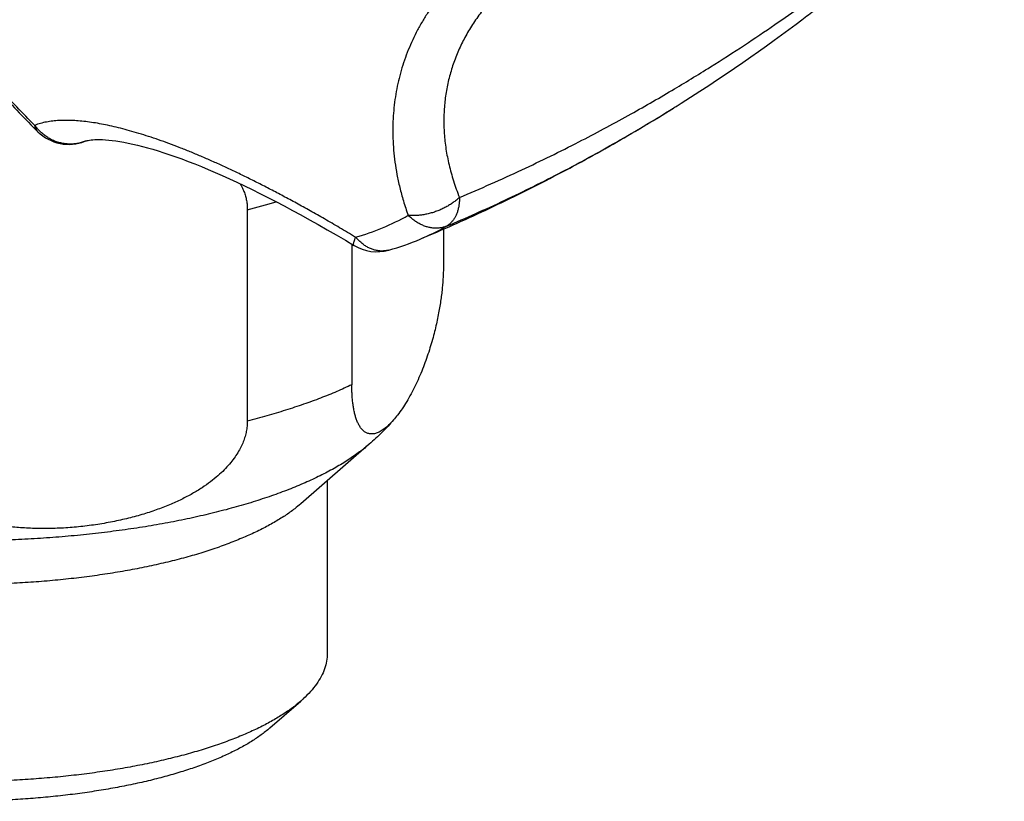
# Model space of a CAD drawing. Header units: millimetres. Extents: x 1367 to 1673, y 818 to 1077.
# Tile 5 of 13: x 1426 to 1448, y 842 to 860. Entities that reach past the tile are written whole.
import ezdxf

# ---------------------------------------------------------------- set-up
doc = ezdxf.new("R2010")
doc.units = ezdxf.units.MM
doc.header["$LTSCALE"] = 30.734
doc.layers.get('0').update_dxf_attribs({"linetype": 'CONTINUOUS'})

msp = doc.modelspace()

# ---------------------------------------------------------------- linework, layer by layer
at = {"color": 7, "linetype": 'CONTINUOUS'}
for p, q in [((1440.467, 857.852), (1440.476, 857.857)), ((1440.476, 857.857), (1440.488, 857.865)), ((1427.138, 857.068), (1427.129, 857.065)), ((1430.791, 855.52), (1430.791, 850.75)), ((1435.216, 855.083), (1435.216, 854.26)), ((1433.149, 854.743), (1433.149, 851.572)), ((1433.541, 850.228), (1431.998, 848.885)), ((1432.594, 849.404), (1432.594, 845.511)), ((1431.302, 843.827), (1431.998, 844.433))]:
    msp.add_line(p, q, dxfattribs=at)
for points in [[(1440.467, 857.852), (1440.583, 857.924), (1440.795, 858.059), (1441.001, 858.192), (1441.203, 858.324), (1441.401, 858.455), (1441.594, 858.585), (1441.784, 858.714), (1441.97, 858.842), (1442.152, 858.968), (1442.33, 859.094), (1442.505, 859.219), (1442.677, 859.343), (1442.846, 859.466), (1443.012, 859.588), (1443.174, 859.71), (1443.305, 859.808)], [(1427.138, 857.068), (1427.145, 857.071), (1427.158, 857.075), (1427.176, 857.08), (1427.199, 857.085), (1427.229, 857.09), (1427.264, 857.095), (1427.304, 857.099), (1427.35, 857.102), (1427.402, 857.103), (1427.459, 857.103), (1427.521, 857.101), (1427.589, 857.098), (1427.662, 857.092), (1427.74, 857.083), (1427.823, 857.072), (1427.912, 857.059), (1428.005, 857.043), (1428.102, 857.024), (1428.205, 857.002), (1428.311, 856.977), (1428.422, 856.949), (1428.538, 856.918), (1428.657, 856.884), (1428.781, 856.847), (1428.909, 856.806), (1429.04, 856.762), (1429.176, 856.715), (1429.315, 856.665), (1429.458, 856.611), (1429.604, 856.554), (1429.755, 856.493), (1429.908, 856.43), (1430.065, 856.362), (1430.226, 856.292), (1430.389, 856.218), (1430.556, 856.141), (1430.726, 856.06), (1430.899, 855.976), (1431.075, 855.889), (1431.254, 855.799), (1431.436, 855.705), (1431.621, 855.607), (1431.81, 855.506), (1432.001, 855.402), (1432.196, 855.294), (1432.393, 855.183), (1432.594, 855.069), (1432.797, 854.951), (1433.004, 854.83), (1433.198, 854.714)]]:
    msp.add_lwpolyline(points, dxfattribs=at)
at = {"color": 9, "linetype": 'CONTINUOUS'}
for centre, radius, start, end in [((1419.787, 890.851), 38.944, 301.9342, 302.0742), ((1426.797, 857.907), 0.905, 291.4992, 291.6139), ((1426.64, 871.786), 16.787, 284.3152, 286.6266), ((1431.815, 859.977), 5.271, 285.6295, 299.6175), ((1432.547, 859.968), 5.543, 292.7873, 299.5899), ((1433.831, 855.147), 0.558, 284.4393, 285.6256)]:
    msp.add_arc(centre, radius, start, end, dxfattribs=at)
at = {"color": 7, "linetype": 'CONTINUOUS'}
for centre, radius, start, end in [((1426.762, 857.995), 1, 225.6739, 291.5497), ((1432.354, 860.43), 6.044, 285.6207, 292.7811), ((1433.712, 855.572), 1, 239.1118, 285.6229)]:
    msp.add_arc(centre, radius, start, end, dxfattribs=at)
at = {"color": 9, "linetype": 'CONTINUOUS'}
for points, knots in [([(1443.305, 859.808), (1443.355, 859.846), (1443.6, 860.032), (1444.016, 860.357), (1444.53, 860.774), (1444.982, 861.156), (1445.379, 861.504), (1445.726, 861.82), (1446.03, 862.107), (1446.293, 862.366), (1446.522, 862.599), (1446.721, 862.81), (1446.893, 863), (1447.043, 863.173), (1447.174, 863.331), (1447.288, 863.476), (1447.389, 863.61), (1447.477, 863.735), (1447.554, 863.852), (1447.622, 863.962), (1447.681, 864.066), (1447.732, 864.165), (1447.776, 864.26), (1447.812, 864.351), (1447.84, 864.44), (1447.861, 864.525), (1447.872, 864.608), (1447.874, 864.689), (1447.865, 864.767), (1447.843, 864.843), (1447.804, 864.914), (1447.745, 864.98), (1447.664, 865.039), (1447.555, 865.087), (1447.414, 865.122), (1447.237, 865.142), (1447.018, 865.143), (1446.749, 865.12), (1446.422, 865.07), (1446.029, 864.989), (1445.559, 864.869), (1444.996, 864.704), (1444.326, 864.488), (1443.524, 864.21), (1442.578, 863.863), (1441.496, 863.453), (1440.306, 862.993), (1439.484, 862.67), (1439.061, 862.503)], [0, 0, 0, 0, 0.011485, 0.056724, 0.097233, 0.133443, 0.165739, 0.194483, 0.220008, 0.242607, 0.262576, 0.280239, 0.295906, 0.309879, 0.322399, 0.333695, 0.343934, 0.353269, 0.361835, 0.369729, 0.377043, 0.383868, 0.390259, 0.396273, 0.401966, 0.407356, 0.412489, 0.417413, 0.422192, 0.426929, 0.431803, 0.437063, 0.443054, 0.450181, 0.458882, 0.469622, 0.482905, 0.499271, 0.519311, 0.54369, 0.573196, 0.608772, 0.651583, 0.703025, 0.765033, 0.837289, 0.916184, 1, 1, 1, 1]), ([(1435.577, 855.799), (1436.052, 855.996), (1436.958, 856.397), (1438.227, 857.019), (1439.353, 857.621), (1440.342, 858.189), (1441.215, 858.721), (1441.989, 859.218), (1442.676, 859.68), (1443.288, 860.11), (1443.833, 860.507), (1444.319, 860.875), (1444.752, 861.215), (1445.138, 861.528), (1445.481, 861.816), (1445.786, 862.081), (1446.056, 862.324), (1446.295, 862.546), (1446.505, 862.749), (1446.688, 862.934), (1446.848, 863.102), (1446.985, 863.254), (1447.103, 863.39), (1447.204, 863.512), (1447.289, 863.622), (1447.362, 863.722), (1447.424, 863.814), (1447.478, 863.899), (1447.523, 863.978), (1447.562, 864.053), (1447.594, 864.124), (1447.62, 864.193), (1447.639, 864.259), (1447.651, 864.324), (1447.655, 864.388), (1447.65, 864.449), (1447.632, 864.509), (1447.6, 864.565), (1447.55, 864.615), (1447.48, 864.657), (1447.39, 864.691), (1447.275, 864.713), (1447.134, 864.723), (1446.962, 864.719), (1446.756, 864.699), (1446.51, 864.66), (1446.22, 864.6), (1445.879, 864.517), (1445.48, 864.405), (1445.014, 864.261), (1444.471, 864.081), (1443.837, 863.859), (1443.096, 863.589), (1442.228, 863.262), (1441.205, 862.868), (1440.014, 862.404), (1439.16, 862.068), (1438.705, 861.889)], [0, 0, 0, 0, 0.062561, 0.120458, 0.171873, 0.217884, 0.25915, 0.296274, 0.329729, 0.359916, 0.387175, 0.411798, 0.43404, 0.454123, 0.472243, 0.488573, 0.503265, 0.516453, 0.52826, 0.538797, 0.548153, 0.556419, 0.563686, 0.570065, 0.575675, 0.580656, 0.585117, 0.589147, 0.592829, 0.596227, 0.599385, 0.602347, 0.605147, 0.607805, 0.610357, 0.612839, 0.615305, 0.617855, 0.620636, 0.623834, 0.627652, 0.632296, 0.637967, 0.644862, 0.653193, 0.663188, 0.675101, 0.689222, 0.705889, 0.725496, 0.748516, 0.77552, 0.807204, 0.844462, 0.888364, 0.940512, 1, 1, 1, 1]), ([(1438.04, 862.443), (1437.922, 862.393), (1437.695, 862.293), (1437.371, 862.133), (1437.074, 861.972), (1436.8, 861.809), (1436.545, 861.643), (1436.307, 861.474), (1436.084, 861.302), (1435.875, 861.125), (1435.677, 860.944), (1435.491, 860.758), (1435.316, 860.566), (1435.151, 860.368), (1434.997, 860.165), (1434.855, 859.956), (1434.723, 859.741), (1434.603, 859.522), (1434.495, 859.298), (1434.399, 859.07), (1434.316, 858.838), (1434.245, 858.604), (1434.186, 858.366), (1434.139, 858.126), (1434.104, 857.882), (1434.082, 857.635), (1434.072, 857.384), (1434.074, 857.127), (1434.09, 856.864), (1434.121, 856.592), (1434.166, 856.311), (1434.23, 856.017), (1434.313, 855.709), (1434.382, 855.501), (1434.42, 855.394)], [0, 0, 0, 0, 0.043598, 0.08411, 0.122081, 0.15798, 0.192193, 0.225045, 0.256804, 0.287699, 0.317916, 0.347614, 0.376911, 0.405912, 0.434673, 0.463246, 0.491647, 0.519883, 0.54796, 0.575878, 0.603649, 0.631309, 0.658904, 0.68651, 0.714231, 0.742187, 0.770538, 0.799459, 0.829168, 0.859911, 0.891982, 0.925729, 0.961573, 1, 1, 1, 1]), ([(1438.705, 861.889), (1438.563, 861.829), (1438.289, 861.706), (1437.896, 861.503), (1437.532, 861.289), (1437.196, 861.062), (1436.888, 860.825), (1436.606, 860.576), (1436.35, 860.318), (1436.121, 860.05), (1435.917, 859.772), (1435.739, 859.485), (1435.587, 859.189), (1435.461, 858.884), (1435.36, 858.571), (1435.287, 858.249), (1435.24, 857.92), (1435.221, 857.582), (1435.231, 857.237), (1435.27, 856.885), (1435.339, 856.527), (1435.441, 856.162), (1435.528, 855.92), (1435.577, 855.799)], [0, 0, 0, 0, 0.059891, 0.117099, 0.171839, 0.224329, 0.274787, 0.323434, 0.370494, 0.416197, 0.460777, 0.504475, 0.547539, 0.590219, 0.632771, 0.675451, 0.71852, 0.762242, 0.806881, 0.852706, 0.899986, 0.948992, 1, 1, 1, 1]), ([(1425.996, 857.424), (1425.857, 857.56), (1425.583, 857.839), (1425.188, 858.28), (1424.935, 858.587), (1424.811, 858.744)], [0, 0, 0, 0, 0.327854, 0.66131, 1, 1, 1, 1]), ([(1435.284, 855.148), (1435.726, 855.333), (1436.603, 855.724), (1437.882, 856.358), (1439.091, 857.019), (1439.916, 857.51), (1440.334, 857.769), (1440.386, 857.801)], [0, 0, 0, 0, 0.249994, 0.4999, 0.743844, 0.967938, 1, 1, 1, 1]), ([(1433.235, 854.9), (1433.115, 854.972), (1432.882, 855.11), (1432.54, 855.309), (1432.214, 855.493), (1431.904, 855.665), (1431.607, 855.825), (1431.32, 855.976), (1431.043, 856.118), (1430.773, 856.253), (1430.509, 856.381), (1430.25, 856.502), (1429.995, 856.617), (1429.746, 856.725), (1429.5, 856.828), (1429.259, 856.924), (1429.023, 857.014), (1428.792, 857.097), (1428.567, 857.173), (1428.349, 857.242), (1428.137, 857.303), (1427.933, 857.358), (1427.736, 857.405), (1427.547, 857.445), (1427.364, 857.478), (1427.189, 857.503), (1427.019, 857.522), (1426.856, 857.534), (1426.699, 857.538), (1426.547, 857.535), (1426.4, 857.523), (1426.259, 857.501), (1426.124, 857.47), (1426.037, 857.441), (1425.996, 857.424)], [0, 0, 0, 0, 0.053552, 0.103995, 0.151633, 0.196798, 0.239842, 0.281093, 0.320836, 0.359339, 0.396772, 0.433254, 0.46888, 0.503683, 0.537687, 0.570862, 0.603154, 0.634502, 0.664834, 0.694083, 0.722211, 0.749193, 0.775028, 0.799757, 0.823418, 0.846076, 0.867797, 0.888654, 0.908748, 0.928154, 0.946939, 0.965156, 0.982834, 1, 1, 1, 1]), ([(1427.129, 857.065), (1427.099, 857.053), (1427.039, 857.033), (1426.945, 857.012), (1426.848, 857.001), (1426.751, 857.001), (1426.654, 857.011), (1426.557, 857.03), (1426.463, 857.06), (1426.372, 857.099), (1426.285, 857.148), (1426.203, 857.205), (1426.127, 857.271), (1426.057, 857.344), (1426.015, 857.397), (1425.996, 857.424)], [0, 0, 0, 0, 0.073972, 0.149446, 0.225122, 0.301074, 0.377337, 0.45392, 0.530856, 0.608174, 0.68588, 0.763956, 0.842367, 0.921066, 1, 1, 1, 1]), ([(1426.063, 857.28), (1426.059, 857.283), (1426.045, 857.298), (1426.024, 857.328), (1426.005, 857.374), (1425.998, 857.407), (1425.996, 857.424)], [0, 0, 0, 0, 0.089641, 0.375758, 0.676317, 1, 1, 1, 1]), ([(1435.577, 855.799), (1435.556, 855.778), (1435.51, 855.737), (1435.436, 855.679), (1435.355, 855.626), (1435.27, 855.577), (1435.18, 855.533), (1435.087, 855.493), (1434.991, 855.46), (1434.894, 855.433), (1434.797, 855.411), (1434.699, 855.397), (1434.604, 855.389), (1434.511, 855.387), (1434.45, 855.391), (1434.42, 855.394)], [0, 0, 0, 0, 0.07185, 0.146239, 0.222819, 0.301157, 0.380749, 0.461049, 0.541529, 0.621673, 0.700966, 0.7789, 0.854996, 0.92882, 1, 1, 1, 1]), ([(1435.577, 855.799), (1435.578, 855.77), (1435.577, 855.712), (1435.569, 855.628), (1435.554, 855.548), (1435.533, 855.472), (1435.506, 855.401), (1435.472, 855.336), (1435.433, 855.278), (1435.388, 855.226), (1435.339, 855.182), (1435.302, 855.158), (1435.284, 855.148)], [0, 0, 0, 0, 0.116469, 0.229366, 0.338422, 0.443485, 0.544537, 0.641707, 0.735278, 0.825701, 0.913599, 1, 1, 1, 1]), ([(1435.284, 855.148), (1435.26, 855.138), (1435.212, 855.121), (1435.136, 855.106), (1435.056, 855.101), (1434.975, 855.105), (1434.893, 855.12), (1434.81, 855.143), (1434.728, 855.176), (1434.646, 855.219), (1434.567, 855.269), (1434.491, 855.328), (1434.444, 855.371), (1434.42, 855.394)], [0, 0, 0, 0, 0.080085, 0.161375, 0.244446, 0.329737, 0.417541, 0.508048, 0.601331, 0.697353, 0.795989, 0.896991, 1, 1, 1, 1]), ([(1433.198, 854.714), (1433.195, 854.716), (1433.189, 854.726), (1433.189, 854.746), (1433.193, 854.774), (1433.202, 854.809), (1433.217, 854.852), (1433.229, 854.884), (1433.235, 854.9)], [0, 0, 0, 0, 0.062205, 0.158846, 0.29991, 0.487626, 0.721545, 1, 1, 1, 1]), ([(1433.97, 854.606), (1433.947, 854.6), (1433.899, 854.591), (1433.823, 854.587), (1433.745, 854.593), (1433.667, 854.608), (1433.589, 854.634), (1433.512, 854.67), (1433.437, 854.715), (1433.366, 854.769), (1433.298, 854.831), (1433.256, 854.876), (1433.235, 854.9)], [0, 0, 0, 0, 0.084706, 0.176808, 0.270416, 0.366082, 0.464268, 0.565307, 0.669398, 0.776623, 0.886901, 1, 1, 1, 1]), ([(1433.149, 851.572), (1433.037, 851.518), (1432.803, 851.413), (1432.44, 851.266), (1432.189, 851.174), (1432.06, 851.129)], [0, 0, 0, 0, 0.318414, 0.65189, 1, 1, 1, 1]), ([(1432.06, 851.129), (1431.926, 851.083), (1431.651, 850.992), (1431.228, 850.865), (1430.939, 850.787), (1430.791, 850.75)], [0, 0, 0, 0, 0.321534, 0.655065, 1, 1, 1, 1]), ([(1431.335, 849.062), (1431.198, 849.015), (1430.916, 848.922), (1430.48, 848.794), (1430.025, 848.676), (1429.55, 848.566), (1429.058, 848.466), (1428.551, 848.376), (1428.03, 848.297), (1427.497, 848.228), (1426.953, 848.169), (1426.4, 848.121), (1425.841, 848.085), (1425.276, 848.059), (1424.709, 848.045), (1424.14, 848.042), (1423.571, 848.051), (1423.005, 848.071), (1422.442, 848.102), (1421.886, 848.144), (1421.338, 848.197), (1420.799, 848.261), (1420.272, 848.335), (1419.757, 848.42), (1419.258, 848.515), (1418.774, 848.62), (1418.309, 848.734), (1417.863, 848.857), (1417.438, 848.989), (1417.035, 849.129), (1416.656, 849.277), (1416.302, 849.432), (1415.973, 849.594), (1415.672, 849.762), (1415.398, 849.936), (1415.185, 850.092), (1415.064, 850.192), (1415.023, 850.228)], [0, 0, 0, 0, 0.025918, 0.052917, 0.080933, 0.1099, 0.139745, 0.17039, 0.201752, 0.233748, 0.266287, 0.29928, 0.332632, 0.36625, 0.400038, 0.433898, 0.467734, 0.501449, 0.534946, 0.568131, 0.600908, 0.633187, 0.664876, 0.69589, 0.726145, 0.75556, 0.784061, 0.811577, 0.838043, 0.863401, 0.8876, 0.910599, 0.932365, 0.952878, 0.972131, 0.990136, 1, 1, 1, 1]), ([(1433.541, 850.228), (1433.536, 850.223), (1433.456, 850.154), (1433.292, 850.025), (1433.032, 849.848), (1432.745, 849.677), (1432.43, 849.512), (1432.088, 849.353), (1431.721, 849.202), (1431.466, 849.108), (1431.335, 849.062)], [0, 0, 0, 0, 0.008858, 0.125468, 0.250367, 0.38369, 0.525447, 0.675549, 0.833816, 1, 1, 1, 1])]:
    msp.add_open_spline(points, degree=3, knots=knots, dxfattribs=at)
at = {"color": 7, "linetype": 'CONTINUOUS'}
for points, knots in [([(1424.84, 858.642), (1424.968, 858.48), (1425.228, 858.164), (1425.636, 857.709), (1425.919, 857.42), (1426.063, 857.28)], [0, 0, 0, 0, 0.337745, 0.671185, 1, 1, 1, 1]), ([(1434.694, 854.858), (1435.19, 855.066), (1436.176, 855.503), (1437.624, 856.217), (1439.037, 856.984), (1439.975, 857.544), (1440.447, 857.839), (1440.467, 857.852)], [0, 0, 0, 0, 0.248262, 0.496549, 0.743793, 0.988982, 1, 1, 1, 1]), ([(1430.631, 856.106), (1430.644, 856.082), (1430.675, 856.025), (1430.715, 855.933), (1430.75, 855.83), (1430.774, 855.727), (1430.788, 855.624), (1430.791, 855.554), (1430.791, 855.52)], [0, 0, 0, 0, 0.13399, 0.315366, 0.490802, 0.662119, 0.831237, 1, 1, 1, 1]), ([(1435.216, 854.26), (1435.216, 854.221), (1435.215, 854.143), (1435.21, 854.023), (1435.203, 853.898), (1435.192, 853.768), (1435.177, 853.632), (1435.159, 853.491), (1435.136, 853.343), (1435.109, 853.187), (1435.076, 853.025), (1435.038, 852.855), (1434.994, 852.678), (1434.942, 852.494), (1434.884, 852.306), (1434.819, 852.115), (1434.746, 851.923), (1434.666, 851.732), (1434.58, 851.545), (1434.488, 851.364), (1434.391, 851.192), (1434.29, 851.033), (1434.191, 850.895), (1434.124, 850.813), (1434.093, 850.777)], [0, 0, 0, 0, 0.031142, 0.063456, 0.096974, 0.131988, 0.168592, 0.206858, 0.247097, 0.289353, 0.33387, 0.380707, 0.429856, 0.481125, 0.534163, 0.588596, 0.643933, 0.699723, 0.755418, 0.810297, 0.863588, 0.914453, 0.962069, 1, 1, 1, 1]), ([(1434.093, 850.777), (1434.089, 850.772), (1434.052, 850.73), (1433.984, 850.659), (1433.886, 850.576), (1433.793, 850.515), (1433.705, 850.475), (1433.623, 850.457), (1433.548, 850.46), (1433.48, 850.482), (1433.421, 850.52), (1433.369, 850.571), (1433.325, 850.633), (1433.287, 850.704), (1433.255, 850.782), (1433.228, 850.866), (1433.206, 850.955), (1433.188, 851.049), (1433.173, 851.147), (1433.162, 851.248), (1433.155, 851.353), (1433.15, 851.461), (1433.149, 851.534), (1433.149, 851.572)], [0, 0, 0, 0, 0.01117, 0.087607, 0.154756, 0.212733, 0.262375, 0.305215, 0.343453, 0.379569, 0.415706, 0.453347, 0.493156, 0.535277, 0.579623, 0.625979, 0.674288, 0.724272, 0.776037, 0.82944, 0.884408, 0.94127, 1, 1, 1, 1]), ([(1430.791, 850.75), (1430.791, 850.711), (1430.787, 850.634), (1430.77, 850.518), (1430.741, 850.4), (1430.7, 850.28), (1430.645, 850.158), (1430.576, 850.034), (1430.491, 849.907), (1430.389, 849.777), (1430.267, 849.645), (1430.124, 849.511), (1429.957, 849.376), (1429.765, 849.241), (1429.546, 849.108), (1429.301, 848.979), (1429.029, 848.856), (1428.73, 848.741), (1428.407, 848.636), (1428.061, 848.544), (1427.697, 848.465), (1427.32, 848.402), (1426.935, 848.357), (1426.551, 848.33), (1426.174, 848.323), (1425.81, 848.333), (1425.464, 848.361), (1425.141, 848.406), (1424.842, 848.465), (1424.57, 848.537), (1424.324, 848.62), (1424.106, 848.712), (1423.913, 848.811), (1423.746, 848.915), (1423.603, 849.022), (1423.481, 849.132), (1423.378, 849.242), (1423.293, 849.354), (1423.224, 849.465), (1423.17, 849.577), (1423.128, 849.69), (1423.099, 849.802), (1423.082, 849.916), (1423.079, 849.991), (1423.079, 850.029)], [0, 0, 0, 0, 0.012017, 0.024295, 0.036947, 0.050183, 0.064145, 0.078975, 0.094916, 0.11213, 0.130878, 0.151374, 0.173829, 0.198398, 0.225163, 0.254202, 0.285508, 0.319078, 0.354821, 0.392489, 0.43172, 0.472019, 0.512782, 0.553361, 0.593116, 0.631469, 0.667953, 0.702256, 0.734179, 0.763684, 0.790819, 0.815633, 0.838253, 0.858814, 0.877512, 0.89459, 0.91029, 0.924886, 0.938558, 0.951558, 0.964038, 0.976145, 0.988093, 1, 1, 1, 1]), ([(1434.093, 850.777), (1434.011, 850.684), (1433.834, 850.494), (1433.643, 850.317), (1433.541, 850.228)], [0, 0, 0, 0, 0.478919, 1, 1, 1, 1]), ([(1416.566, 848.885), (1416.61, 848.847), (1416.725, 848.752), (1416.926, 848.61), (1417.173, 848.458), (1417.446, 848.311), (1417.743, 848.171), (1418.065, 848.037), (1418.409, 847.91), (1418.775, 847.79), (1419.16, 847.678), (1419.564, 847.575), (1419.986, 847.48), (1420.423, 847.394), (1420.874, 847.318), (1421.337, 847.251), (1421.811, 847.194), (1422.295, 847.147), (1422.785, 847.111), (1423.281, 847.085), (1423.781, 847.069), (1424.282, 847.063), (1424.783, 847.069), (1425.283, 847.085), (1425.779, 847.111), (1426.269, 847.147), (1426.752, 847.194), (1427.227, 847.251), (1427.69, 847.318), (1428.141, 847.394), (1428.578, 847.48), (1429, 847.575), (1429.404, 847.678), (1429.789, 847.79), (1430.038, 847.872), (1430.16, 847.914)], [0, 0, 0, 0, 0.012553, 0.03184, 0.052517, 0.074617, 0.098097, 0.122959, 0.149135, 0.176581, 0.20524, 0.235011, 0.265854, 0.297637, 0.330306, 0.363741, 0.397836, 0.43251, 0.467613, 0.503083, 0.538761, 0.574568, 0.610374, 0.646052, 0.681522, 0.716626, 0.7513, 0.785395, 0.818829, 0.851498, 0.883282, 0.914124, 0.943896, 0.972555, 1, 1, 1, 1]), ([(1431.998, 848.885), (1431.954, 848.847), (1431.838, 848.752), (1431.638, 848.61), (1431.391, 848.458), (1431.118, 848.311), (1430.82, 848.171), (1430.499, 848.037), (1430.275, 847.954), (1430.16, 847.914)], [0, 0, 0, 0, 0.08417, 0.213495, 0.352144, 0.500334, 0.657774, 0.824477, 1, 1, 1, 1]), ([(1432.594, 845.511), (1432.594, 845.452), (1432.584, 845.333), (1432.537, 845.157), (1432.46, 844.982), (1432.353, 844.811), (1432.217, 844.642), (1432.093, 844.518), (1432.017, 844.449), (1431.998, 844.433)], [0, 0, 0, 0, 0.138319, 0.280264, 0.429017, 0.587304, 0.757444, 0.940779, 1, 1, 1, 1]), ([(1430.16, 843.462), (1430.038, 843.42), (1429.789, 843.338), (1429.404, 843.226), (1429, 843.123), (1428.578, 843.028), (1428.141, 842.942), (1427.69, 842.866), (1427.227, 842.799), (1426.752, 842.742), (1426.269, 842.695), (1425.779, 842.659), (1425.283, 842.632), (1424.783, 842.617), (1424.282, 842.611), (1423.781, 842.617), (1423.281, 842.632), (1422.785, 842.659), (1422.295, 842.695), (1421.811, 842.742), (1421.337, 842.799), (1420.874, 842.866), (1420.423, 842.942), (1419.986, 843.028), (1419.564, 843.123), (1419.16, 843.226), (1418.775, 843.338), (1418.409, 843.458), (1418.065, 843.585), (1417.743, 843.719), (1417.446, 843.859), (1417.173, 844.006), (1416.926, 844.158), (1416.725, 844.3), (1416.61, 844.394), (1416.566, 844.433)], [0, 0, 0, 0, 0.027444, 0.056104, 0.085873, 0.116715, 0.148502, 0.181165, 0.214607, 0.248694, 0.283371, 0.318478, 0.353939, 0.389636, 0.425423, 0.461239, 0.496916, 0.532378, 0.567503, 0.602153, 0.636268, 0.66969, 0.702357, 0.734157, 0.764978, 0.794772, 0.823413, 0.850866, 0.877048, 0.901895, 0.925393, 0.947477, 0.968165, 0.987451, 1, 1, 1, 1]), ([(1431.998, 844.433), (1431.954, 844.394), (1431.838, 844.3), (1431.638, 844.158), (1431.391, 844.006), (1431.118, 843.859), (1430.82, 843.719), (1430.499, 843.585), (1430.275, 843.502), (1430.16, 843.462)], [0, 0, 0, 0, 0.084196, 0.213498, 0.352161, 0.500351, 0.657779, 0.824486, 1, 1, 1, 1]), ([(1429.629, 842.944), (1429.517, 842.904), (1429.285, 842.829), (1428.927, 842.725), (1428.552, 842.63), (1428.16, 842.543), (1427.753, 842.464), (1427.333, 842.394), (1426.902, 842.333), (1426.461, 842.282), (1426.012, 842.24), (1425.556, 842.208), (1425.095, 842.185), (1424.631, 842.173), (1424.166, 842.17), (1423.701, 842.178), (1423.238, 842.195), (1422.78, 842.222), (1422.327, 842.259), (1421.881, 842.306), (1421.445, 842.362), (1421.019, 842.428), (1420.606, 842.502), (1420.206, 842.585), (1419.822, 842.677), (1419.455, 842.776), (1419.106, 842.883), (1418.777, 842.998), (1418.469, 843.119), (1418.182, 843.247), (1417.919, 843.38), (1417.679, 843.519), (1417.465, 843.663), (1417.33, 843.769), (1417.266, 843.824), (1417.262, 843.827)], [0, 0, 0, 0, 0.027995, 0.05725, 0.087658, 0.119176, 0.151665, 0.185062, 0.219249, 0.254098, 0.28954, 0.325405, 0.361625, 0.39805, 0.434556, 0.471054, 0.507371, 0.543443, 0.579106, 0.614263, 0.648808, 0.682595, 0.715566, 0.747572, 0.77855, 0.808401, 0.837023, 0.86438, 0.890367, 0.914968, 0.938126, 0.959816, 0.980056, 0.998841, 1, 1, 1, 1]), ([(1431.302, 843.827), (1431.268, 843.798), (1431.17, 843.717), (1430.995, 843.59), (1430.768, 843.449), (1430.516, 843.313), (1430.241, 843.182), (1429.944, 843.058), (1429.736, 842.981), (1429.629, 842.944)], [0, 0, 0, 0, 0.069586, 0.200415, 0.340935, 0.491374, 0.651428, 0.821129, 1, 1, 1, 1])]:
    msp.add_open_spline(points, degree=3, knots=knots, dxfattribs=at)

doc.saveas('drawing.dxf')
